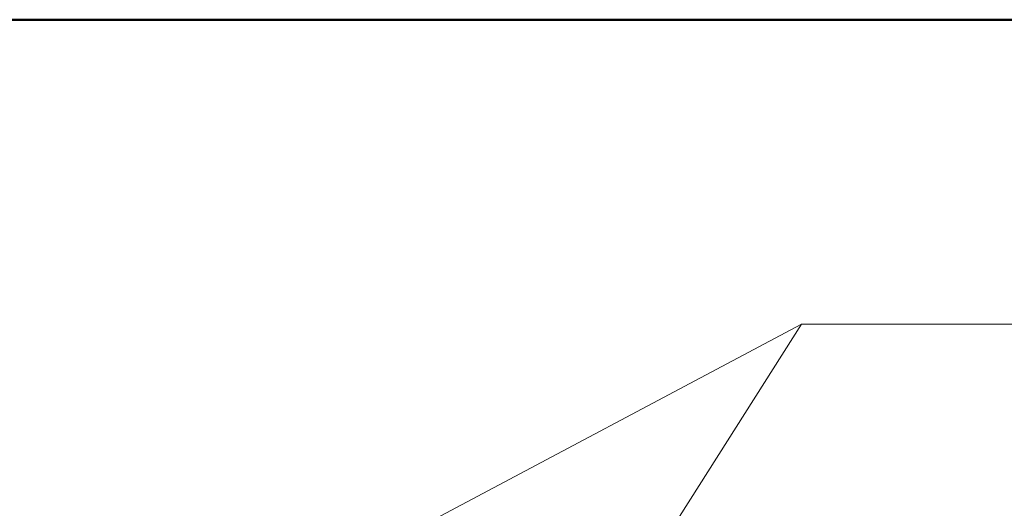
# Model space of a CAD drawing. Header units: millimetres. Extents: x 25471 to 48943, y 4737 to 38988.
# Tile 115 of 117: x 38977 to 39719, y 38619 to 38988. Entities that reach past the tile are written whole.
import ezdxf

# ---------------------------------------------------------------- set-up
doc = ezdxf.new("R2010")
doc.units = ezdxf.units.MM
for name, color, linetype, lineweight in [('A-WALL-____-MCUT', 113, 'Continuous', 50), ('A-WALL-____-OTLN', 113, 'Continuous', 20), ('L-SITE-____-MCUT', 91, 'Continuous', 50), ('L-SITE-____-OTLN', 91, 'Continuous', 20), ('P-PIPE-____-IDEN', 2, 'Continuous', 20)]:
    doc.layers.add(name, color=color, linetype=linetype, lineweight=lineweight)

# ---------------------------------------------------------------- blocks, each defined once
blk = doc.blocks.new('Family - Site-608699-В_Этаж 01_Водопровод')
at = {"layer": 'L-SITE-____-MCUT', "color": 253}
blk.add_line((27023.24, 38987.58), (40703.24, 38987.58), dxfattribs=at)
blk = doc.blocks.new('Прямая форма - V line-608908-В_Этаж 01_Водопровод')
at = {"layer": 'A-WALL-____-MCUT', "color": 253}
blk.add_line((0, -400), (6840, -400), dxfattribs=at)
blk = doc.blocks.new('Прямая форма - SW - 003-608909-В_Этаж 01_Водопровод')
blk.add_blockref('Прямая форма - V line-608908-В_Этаж 01_Водопровод', (0, 0))
blk = doc.blocks.new('V line_ifc_RVT-1-В_Этаж 01_Водопровод')
at = {"layer": 'A-WALL-____-OTLN', "color": 9, "lineweight": 20, "rotation": 180}
blk.add_blockref('Прямая форма - SW - 003-608909-В_Этаж 01_Водопровод', (40703.24, 38587.58), dxfattribs=at)
at = {"layer": 'L-SITE-____-OTLN', "color": 9, "lineweight": 20}
blk.add_blockref('Family - Site-608699-В_Этаж 01_Водопровод', (0, 0), dxfattribs=at)

msp = doc.modelspace()

# ---------------------------------------------------------------- linework, layer by layer
at = {"layer": 'P-PIPE-____-IDEN'}
for p, q in [((39228.24, 38578.78), (39566.34, 38758.14)), ((39382.22, 38467.89), (39566.34, 38758.14)), ((39566.34, 38758.14), (40115.8, 38758.14)), ((39566.34, 38758.14), (40115.8, 38758.14))]:
    msp.add_line(p, q, dxfattribs=at)

# ---------------------------------------------------------------- block references
at = {"lineweight": 9}
msp.add_blockref('V line_ifc_RVT-1-В_Этаж 01_Водопровод', (0, 0), dxfattribs=at)

doc.saveas('drawing.dxf')
